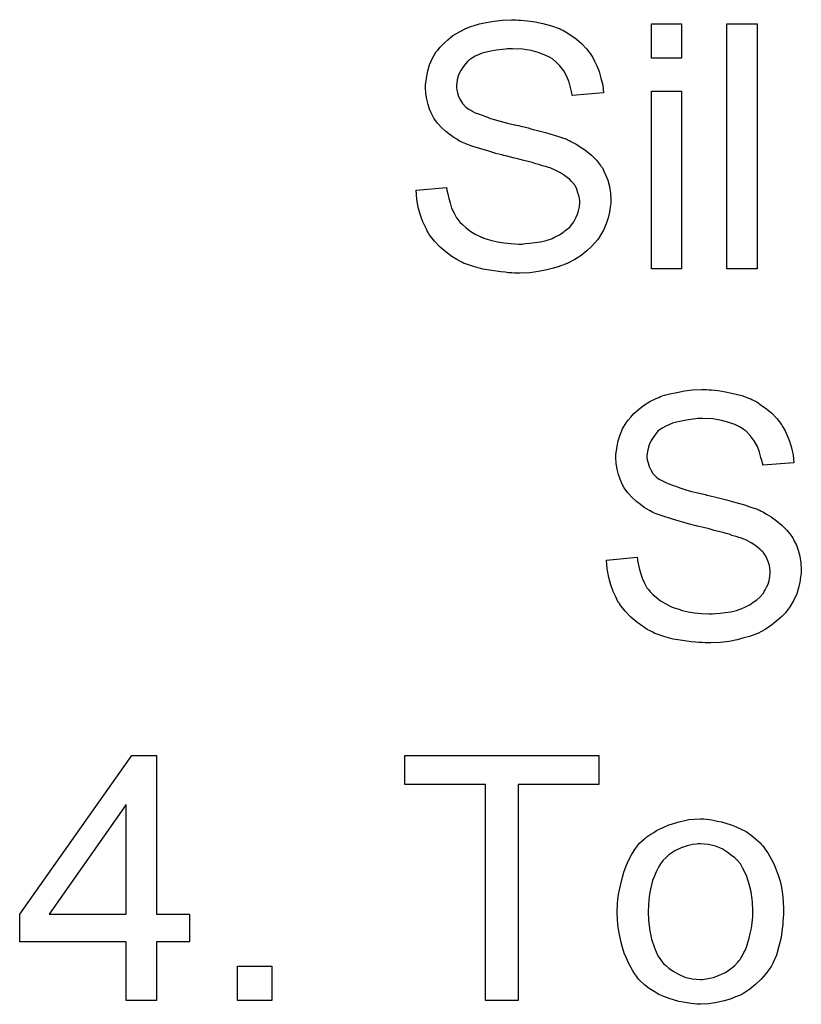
# Model space of a CAD drawing. Extents: x -1.7 to 9, y -2.8 to 5.2.
# Tile 160 of 227: x 3.95 to 4.205, y 1.699 to 2.021. Entities that reach past the tile are written whole.
import ezdxf

# ---------------------------------------------------------------- set-up
doc = ezdxf.new("R2010")
doc.units = 0
doc.layers.add('qfn32-50-23-b_document', color=1, linetype='CONTINUOUS')

msp = doc.modelspace()

# ---------------------------------------------------------------- linework, layer by layer
at = {"layer": 'qfn32-50-23-b_document', "color": 1}
for points in [[(4.113021, 2.020715), (4.113831, 2.020715), (4.116029, 2.020484), (4.118459, 2.020137), (4.121005, 2.019558), (4.123781, 2.018864), (4.126327, 2.017938), (4.126443, 2.017938), (4.126674, 2.017822), (4.127021, 2.017591), (4.127484, 2.01736), (4.128641, 2.016781), (4.130145, 2.01574), (4.13188, 2.014583), (4.133616, 2.013079), (4.135236, 2.011343), (4.13674, 2.009376), (4.13674, 2.009261), (4.136855, 2.009145), (4.137087, 2.008798), (4.137318, 2.008451), (4.137897, 2.007294), (4.138591, 2.00579), (4.139401, 2.003938), (4.139979, 2.00174), (4.140558, 1.999426), (4.140789, 1.996881), (4.130608, 1.996071), (4.130608, 1.996187), (4.130608, 1.996418), (4.130492, 1.996765), (4.130376, 1.997344), (4.130029, 1.998616), (4.129566, 2.000352), (4.128872, 2.002203), (4.127831, 2.004054), (4.126558, 2.00579), (4.124938, 2.007409), (4.124707, 2.007525), (4.124128, 2.007988), (4.122971, 2.008682), (4.121467, 2.009376), (4.119501, 2.010071), (4.117186, 2.010765), (4.114294, 2.011228), (4.111054, 2.011343), (4.109435, 2.011343), (4.10874, 2.011228), (4.107815, 2.011112), (4.105732, 2.01088), (4.103418, 2.010418), (4.101104, 2.009839), (4.098906, 2.008914), (4.09798, 2.008335), (4.097055, 2.007757), (4.096823, 2.007641), (4.09636, 2.007178), (4.095666, 2.006368), (4.094972, 2.005443), (4.094162, 2.00417), (4.093468, 2.002782), (4.093005, 2.001162), (4.092774, 1.999311), (4.092774, 1.999079), (4.092774, 1.998616), (4.09289, 1.997806), (4.093121, 1.996881), (4.093468, 1.995724), (4.094046, 1.994567), (4.094741, 1.99341), (4.095782, 1.992253), (4.095898, 1.992137), (4.096476, 1.99179), (4.096939, 1.991443), (4.097402, 1.991211), (4.098096, 1.990864), (4.098906, 1.990402), (4.099947, 1.990054), (4.101104, 1.989592), (4.102377, 1.989129), (4.103881, 1.98855), (4.105501, 1.988088), (4.107352, 1.987509), (4.109435, 1.987046), (4.111749, 1.986468), (4.111864, 1.986468), (4.112327, 1.986352), (4.113021, 1.986236), (4.113831, 1.986005), (4.114873, 1.985774), (4.116145, 1.985427), (4.117418, 1.985079), (4.118806, 1.984732), (4.121815, 1.983922), (4.124707, 1.983112), (4.126095, 1.98265), (4.127368, 1.982187), (4.128525, 1.98184), (4.129451, 1.981377), (4.129566, 1.981377), (4.129798, 1.981261), (4.130145, 1.98103), (4.130608, 1.980799), (4.13188, 1.980104), (4.133385, 1.979179), (4.13512, 1.977906), (4.136855, 1.976518), (4.138475, 1.974898), (4.139864, 1.973162), (4.139979, 1.972931), (4.140442, 1.972352), (4.140905, 1.971311), (4.141599, 1.969923), (4.142178, 1.968303), (4.142756, 1.966336), (4.143103, 1.964138), (4.143219, 1.961824), (4.143219, 1.961708), (4.143219, 1.961592), (4.143219, 1.961245), (4.143219, 1.960782), (4.142988, 1.95951), (4.142756, 1.95789), (4.142293, 1.956039), (4.141715, 1.954072), (4.140789, 1.951989), (4.139517, 1.949791), (4.139517, 1.949675), (4.139401, 1.94956), (4.138822, 1.948865), (4.138012, 1.947824), (4.136855, 1.946667), (4.135351, 1.945279), (4.1335, 1.943774), (4.131418, 1.942386), (4.128988, 1.941113), (4.128872, 1.941113), (4.128641, 1.940998), (4.128294, 1.940882), (4.127831, 1.940651), (4.127137, 1.940419), (4.126327, 1.940072), (4.124476, 1.939609), (4.122277, 1.939031), (4.119616, 1.938452), (4.116724, 1.938105), (4.1136, 1.937989), (4.111749, 1.937989), (4.110823, 1.938105), (4.109782, 1.938105), (4.108625, 1.938221), (4.107236, 1.938337), (4.104344, 1.938799), (4.101336, 1.939262), (4.098327, 1.940072), (4.095435, 1.941113), (4.095319, 1.941113), (4.095088, 1.941229), (4.094741, 1.94146), (4.094278, 1.941692), (4.09289, 1.942386), (4.09127, 1.943427), (4.089419, 1.944816), (4.087452, 1.946436), (4.0856, 1.948402), (4.083865, 1.950601), (4.083865, 1.950716), (4.083633, 1.950948), (4.083518, 1.951295), (4.083171, 1.951758), (4.082939, 1.952336), (4.082592, 1.953031), (4.081782, 1.954766), (4.080972, 1.956964), (4.080278, 1.959394), (4.079815, 1.962171), (4.079584, 1.965063), (4.089534, 1.965989), (4.089534, 1.965873), (4.089534, 1.965757), (4.08965, 1.96541), (4.08965, 1.964948), (4.089881, 1.963906), (4.090228, 1.962402), (4.090691, 1.960898), (4.091154, 1.959163), (4.091964, 1.957543), (4.092774, 1.956039), (4.09289, 1.955923), (4.093237, 1.95546), (4.093815, 1.95465), (4.094741, 1.95384), (4.095898, 1.952799), (4.09717, 1.951758), (4.098906, 1.950716), (4.100757, 1.949791), (4.100873, 1.949791), (4.100989, 1.949675), (4.101336, 1.94956), (4.101683, 1.949444), (4.10284, 1.949097), (4.104344, 1.948634), (4.106195, 1.948171), (4.108278, 1.947824), (4.110592, 1.947593), (4.113137, 1.947477), (4.114178, 1.947477), (4.115335, 1.947593), (4.116724, 1.947708), (4.118343, 1.94794), (4.120195, 1.948171), (4.122046, 1.948634), (4.123781, 1.949212), (4.124013, 1.949328), (4.124591, 1.94956), (4.125401, 1.950022), (4.126443, 1.950485), (4.127484, 1.951295), (4.128641, 1.952105), (4.129798, 1.953031), (4.130723, 1.954188), (4.130839, 1.954303), (4.13107, 1.954766), (4.131418, 1.955344), (4.13188, 1.95627), (4.132343, 1.957196), (4.13269, 1.958353), (4.132922, 1.959625), (4.133037, 1.961014), (4.133037, 1.96113), (4.133037, 1.961708), (4.132922, 1.962402), (4.132806, 1.963328), (4.132459, 1.964253), (4.132112, 1.96541), (4.131533, 1.966567), (4.130723, 1.967609), (4.130608, 1.967724), (4.130261, 1.968072), (4.129798, 1.968534), (4.128988, 1.969228), (4.128062, 1.969923), (4.12679, 1.970733), (4.125285, 1.971543), (4.12355, 1.972237), (4.123434, 1.972352), (4.122856, 1.972468), (4.12193, 1.972815), (4.121352, 1.972931), (4.120542, 1.973162), (4.119732, 1.973509), (4.118691, 1.973741), (4.117534, 1.974088), (4.116145, 1.974435), (4.114757, 1.974782), (4.113137, 1.975245), (4.111286, 1.975708), (4.109319, 1.97617), (4.109203, 1.97617), (4.108856, 1.976286), (4.108278, 1.976402), (4.107583, 1.976633), (4.106658, 1.976865), (4.105617, 1.977096), (4.103302, 1.97779), (4.100757, 1.9786), (4.098096, 1.97941), (4.095782, 1.98022), (4.094741, 1.980683), (4.093815, 1.981146), (4.093699, 1.981146), (4.093584, 1.981261), (4.09289, 1.981724), (4.091848, 1.982303), (4.090691, 1.983228), (4.089303, 1.98427), (4.087914, 1.985542), (4.086526, 1.987046), (4.085369, 1.988666), (4.085253, 1.988898), (4.084906, 1.989476), (4.084443, 1.990402), (4.083981, 1.991559), (4.083518, 1.993063), (4.083055, 1.994798), (4.082708, 1.996649), (4.082592, 1.998616), (4.082592, 1.998732), (4.082592, 1.998848), (4.082592, 1.999195), (4.082592, 1.999658), (4.082824, 2.000815), (4.083055, 2.002319), (4.083402, 2.004054), (4.083981, 2.006021), (4.084791, 2.007988), (4.085948, 2.009955), (4.085948, 2.010071), (4.086063, 2.010186), (4.086642, 2.01088), (4.087452, 2.011806), (4.088493, 2.012963), (4.089881, 2.014236), (4.091617, 2.015624), (4.093699, 2.016897), (4.096013, 2.018054), (4.096129, 2.018054), (4.09636, 2.01817), (4.096708, 2.018285), (4.09717, 2.018517), (4.097749, 2.018748), (4.098559, 2.018979), (4.100294, 2.019442), (4.102493, 2.019905), (4.105038, 2.020368), (4.107699, 2.020715), (4.110707, 2.020831), (4.112211, 2.020831), (4.113021, 2.020715)], [(4.166359, 2.008219), (4.156525, 2.008219), (4.156525, 2.019442), (4.166359, 2.019442), (4.166359, 2.008219)], [(4.191003, 1.939378), (4.181169, 1.939378), (4.181169, 2.019442), (4.191003, 2.019442), (4.191003, 1.939378)], [(4.166359, 1.939378), (4.156525, 1.939378), (4.156525, 1.997459), (4.166359, 1.997459), (4.166359, 1.939378)], [(4.175268, 1.899762), (4.176078, 1.899762), (4.178276, 1.899531), (4.180706, 1.899184), (4.183251, 1.898605), (4.186028, 1.897911), (4.188573, 1.896985), (4.188689, 1.896985), (4.188921, 1.89687), (4.189268, 1.896638), (4.18973, 1.896407), (4.190887, 1.895828), (4.192391, 1.894787), (4.194127, 1.89363), (4.195863, 1.892126), (4.197482, 1.89039), (4.198986, 1.888424), (4.198986, 1.888308), (4.199102, 1.888192), (4.199333, 1.887845), (4.199565, 1.887498), (4.200143, 1.886341), (4.200838, 1.884837), (4.201648, 1.882986), (4.202226, 1.880787), (4.202805, 1.878473), (4.203036, 1.875928), (4.192854, 1.875118), (4.192854, 1.875234), (4.192854, 1.875465), (4.192739, 1.875812), (4.192623, 1.876391), (4.192276, 1.877664), (4.191813, 1.879399), (4.191119, 1.88125), (4.190078, 1.883101), (4.188805, 1.884837), (4.187185, 1.886457), (4.186954, 1.886572), (4.186375, 1.887035), (4.185218, 1.887729), (4.183714, 1.888424), (4.181747, 1.889118), (4.179433, 1.889812), (4.176541, 1.890275), (4.173301, 1.89039), (4.171681, 1.89039), (4.170987, 1.890275), (4.170061, 1.890159), (4.167979, 1.889928), (4.165665, 1.889465), (4.163351, 1.888886), (4.161153, 1.887961), (4.160227, 1.887382), (4.159301, 1.886804), (4.15907, 1.886688), (4.158607, 1.886225), (4.157913, 1.885415), (4.157219, 1.88449), (4.156409, 1.883217), (4.155715, 1.881829), (4.155252, 1.880209), (4.15502, 1.878358), (4.15502, 1.878126), (4.15502, 1.877664), (4.155136, 1.876854), (4.155368, 1.875928), (4.155715, 1.874771), (4.156293, 1.873614), (4.156987, 1.872457), (4.158029, 1.8713), (4.158144, 1.871184), (4.158723, 1.870837), (4.159186, 1.87049), (4.159648, 1.870259), (4.160343, 1.869912), (4.161153, 1.869449), (4.162194, 1.869102), (4.163351, 1.868639), (4.164623, 1.868176), (4.166128, 1.867598), (4.167747, 1.867135), (4.169599, 1.866556), (4.171681, 1.866093), (4.173995, 1.865515), (4.174111, 1.865515), (4.174574, 1.865399), (4.175268, 1.865284), (4.176078, 1.865052), (4.177119, 1.864821), (4.178392, 1.864474), (4.179664, 1.864127), (4.181053, 1.86378), (4.184061, 1.86297), (4.186954, 1.86216), (4.188342, 1.861697), (4.189615, 1.861234), (4.190772, 1.860887), (4.191697, 1.860424), (4.191813, 1.860424), (4.192044, 1.860309), (4.192391, 1.860077), (4.192854, 1.859846), (4.194127, 1.859151), (4.195631, 1.858226), (4.197367, 1.856953), (4.199102, 1.855565), (4.200722, 1.853945), (4.20211, 1.852209), (4.202226, 1.851978), (4.202689, 1.8514), (4.203152, 1.850358), (4.203846, 1.84897), (4.204424, 1.84735), (4.205003, 1.845383), (4.20535, 1.843185), (4.205466, 1.840871), (4.205466, 1.840755), (4.205466, 1.840639), (4.205466, 1.840292), (4.205466, 1.83983), (4.205234, 1.838557), (4.205003, 1.836937), (4.20454, 1.835086), (4.203962, 1.833119), (4.203036, 1.831036), (4.201763, 1.828838), (4.201763, 1.828722), (4.201648, 1.828607), (4.201069, 1.827912), (4.200259, 1.826871), (4.199102, 1.825714), (4.197598, 1.824326), (4.195747, 1.822822), (4.193664, 1.821433), (4.191234, 1.820161), (4.191119, 1.820161), (4.190887, 1.820045), (4.19054, 1.819929), (4.190078, 1.819698), (4.189383, 1.819466), (4.188573, 1.819119), (4.186722, 1.818657), (4.184524, 1.818078), (4.181863, 1.817499), (4.17897, 1.817152), (4.175846, 1.817037), (4.173995, 1.817037), (4.17307, 1.817152), (4.172028, 1.817152), (4.170871, 1.817268), (4.169483, 1.817384), (4.16659, 1.817847), (4.163582, 1.818309), (4.160574, 1.819119), (4.157681, 1.820161), (4.157566, 1.820161), (4.157334, 1.820276), (4.156987, 1.820508), (4.156525, 1.820739), (4.155136, 1.821433), (4.153516, 1.822475), (4.151665, 1.823863), (4.149698, 1.825483), (4.147847, 1.82745), (4.146111, 1.829648), (4.146111, 1.829764), (4.14588, 1.829995), (4.145764, 1.830342), (4.145417, 1.830805), (4.145186, 1.831383), (4.144839, 1.832078), (4.144029, 1.833813), (4.143219, 1.836012), (4.142525, 1.838441), (4.142062, 1.841218), (4.141831, 1.844111), (4.151781, 1.845036), (4.151781, 1.84492), (4.151781, 1.844805), (4.151896, 1.844458), (4.151896, 1.843995), (4.152128, 1.842954), (4.152475, 1.841449), (4.152938, 1.839945), (4.153401, 1.83821), (4.154211, 1.83659), (4.15502, 1.835086), (4.155136, 1.83497), (4.155483, 1.834507), (4.156062, 1.833697), (4.156987, 1.832888), (4.158144, 1.831846), (4.159417, 1.830805), (4.161153, 1.829764), (4.163004, 1.828838), (4.163119, 1.828838), (4.163235, 1.828722), (4.163582, 1.828607), (4.163929, 1.828491), (4.165086, 1.828144), (4.16659, 1.827681), (4.168442, 1.827218), (4.170524, 1.826871), (4.172838, 1.82664), (4.175384, 1.826524), (4.176425, 1.826524), (4.177582, 1.82664), (4.17897, 1.826755), (4.18059, 1.826987), (4.182441, 1.827218), (4.184292, 1.827681), (4.186028, 1.82826), (4.186259, 1.828375), (4.186838, 1.828607), (4.187648, 1.82907), (4.188689, 1.829532), (4.18973, 1.830342), (4.190887, 1.831152), (4.192044, 1.832078), (4.19297, 1.833235), (4.193086, 1.83335), (4.193317, 1.833813), (4.193664, 1.834392), (4.194127, 1.835317), (4.19459, 1.836243), (4.194937, 1.8374), (4.195168, 1.838673), (4.195284, 1.840061), (4.195284, 1.840177), (4.195284, 1.840755), (4.195168, 1.841449), (4.195053, 1.842375), (4.194706, 1.843301), (4.194358, 1.844458), (4.19378, 1.845615), (4.19297, 1.846656), (4.192854, 1.846772), (4.192507, 1.847119), (4.192044, 1.847582), (4.191234, 1.848276), (4.190309, 1.84897), (4.189036, 1.84978), (4.187532, 1.85059), (4.185797, 1.851284), (4.185681, 1.8514), (4.185102, 1.851515), (4.184177, 1.851862), (4.183598, 1.851978), (4.182788, 1.852209), (4.181979, 1.852557), (4.180937, 1.852788), (4.17978, 1.853135), (4.178392, 1.853482), (4.177003, 1.853829), (4.175384, 1.854292), (4.173532, 1.854755), (4.171565, 1.855218), (4.17145, 1.855218), (4.171103, 1.855333), (4.170524, 1.855449), (4.16983, 1.85568), (4.168904, 1.855912), (4.167863, 1.856143), (4.165549, 1.856838), (4.163004, 1.857647), (4.160343, 1.858457), (4.158029, 1.859267), (4.156987, 1.85973), (4.156062, 1.860193), (4.155946, 1.860193), (4.15583, 1.860309), (4.155136, 1.860771), (4.154095, 1.86135), (4.152938, 1.862275), (4.151549, 1.863317), (4.150161, 1.864589), (4.148773, 1.866093), (4.147616, 1.867713), (4.1475, 1.867945), (4.147153, 1.868523), (4.14669, 1.869449), (4.146227, 1.870606), (4.145764, 1.87211), (4.145302, 1.873845), (4.144954, 1.875697), (4.144839, 1.877664), (4.144839, 1.877779), (4.144839, 1.877895), (4.144839, 1.878242), (4.144839, 1.878705), (4.14507, 1.879862), (4.145302, 1.881366), (4.145649, 1.883101), (4.146227, 1.885068), (4.147037, 1.887035), (4.148194, 1.889002), (4.148194, 1.889118), (4.14831, 1.889234), (4.148888, 1.889928), (4.149698, 1.890853), (4.150739, 1.89201), (4.152128, 1.893283), (4.153863, 1.894671), (4.155946, 1.895944), (4.15826, 1.897101), (4.158376, 1.897101), (4.158607, 1.897217), (4.158954, 1.897332), (4.159417, 1.897564), (4.159995, 1.897795), (4.160805, 1.898027), (4.162541, 1.898489), (4.164739, 1.898952), (4.167285, 1.899415), (4.169946, 1.899762), (4.172954, 1.899878), (4.174458, 1.899878), (4.175268, 1.899762)], [(3.99466, 1.728364), (4.005536, 1.728364), (4.005536, 1.71934), (3.99466, 1.71934), (3.99466, 1.700133), (3.984826, 1.700133), (3.984826, 1.71934), (3.95, 1.71934), (3.95, 1.728364), (3.986677, 1.780198), (3.99466, 1.780198), (3.99466, 1.728364)], [(4.139285, 1.77071), (4.112906, 1.77071), (4.112906, 1.700133), (4.102261, 1.700133), (4.102261, 1.77071), (4.075882, 1.77071), (4.075882, 1.780198), (4.139285, 1.780198), (4.139285, 1.77071)], [(3.984826, 1.764231), (3.959603, 1.728364), (3.984826, 1.728364), (3.984826, 1.764231)], [(4.174458, 1.759372), (4.175499, 1.759256), (4.176656, 1.759025), (4.177929, 1.758793), (4.179433, 1.758562), (4.182557, 1.757521), (4.184177, 1.756942), (4.185797, 1.756132), (4.187416, 1.755322), (4.189036, 1.754165), (4.19054, 1.753008), (4.192044, 1.75162), (4.19216, 1.751504), (4.192391, 1.751273), (4.192739, 1.75081), (4.193201, 1.750232), (4.19378, 1.749422), (4.194474, 1.74838), (4.195168, 1.747223), (4.195863, 1.745951), (4.196557, 1.744562), (4.197251, 1.742827), (4.197945, 1.741091), (4.198524, 1.739124), (4.198986, 1.737042), (4.199333, 1.734843), (4.199565, 1.732529), (4.199681, 1.729984), (4.199681, 1.729868), (4.199681, 1.729521), (4.199681, 1.728943), (4.199681, 1.728133), (4.199565, 1.727207), (4.199449, 1.72605), (4.199449, 1.724893), (4.199218, 1.72362), (4.198871, 1.720728), (4.198176, 1.717835), (4.197367, 1.714943), (4.19621, 1.712282), (4.19621, 1.712166), (4.196094, 1.712051), (4.195863, 1.711703), (4.195631, 1.711241), (4.194821, 1.710084), (4.19378, 1.708695), (4.192391, 1.707075), (4.190656, 1.705456), (4.188689, 1.703836), (4.186375, 1.702332), (4.186259, 1.702332), (4.186144, 1.702216), (4.185797, 1.701985), (4.185218, 1.701753), (4.18464, 1.701522), (4.183945, 1.70129), (4.18221, 1.700596), (4.180243, 1.700018), (4.177813, 1.699439), (4.175268, 1.698976), (4.172491, 1.698861), (4.171334, 1.698861), (4.170408, 1.698976), (4.169367, 1.699092), (4.16821, 1.699323), (4.166822, 1.699555), (4.165433, 1.699786), (4.16231, 1.700712), (4.160574, 1.701406), (4.158954, 1.7021), (4.157334, 1.703026), (4.155715, 1.704067), (4.154211, 1.705224), (4.152706, 1.706613), (4.152591, 1.706728), (4.152359, 1.70696), (4.152012, 1.707422), (4.151549, 1.708117), (4.150971, 1.708927), (4.150392, 1.709852), (4.149698, 1.711009), (4.149004, 1.712398), (4.14831, 1.713902), (4.147616, 1.715637), (4.147037, 1.717488), (4.146459, 1.719455), (4.145996, 1.721654), (4.145649, 1.723968), (4.145417, 1.726513), (4.145302, 1.729174), (4.145302, 1.729406), (4.145302, 1.729868), (4.145417, 1.730678), (4.145417, 1.731835), (4.145533, 1.733108), (4.145764, 1.734728), (4.145996, 1.736348), (4.146459, 1.738199), (4.146921, 1.74005), (4.1475, 1.742017), (4.148194, 1.744099), (4.14912, 1.746066), (4.150045, 1.747918), (4.151318, 1.749769), (4.152591, 1.751504), (4.154211, 1.753008), (4.154326, 1.753124), (4.154558, 1.75324), (4.15502, 1.753587), (4.155599, 1.75405), (4.156293, 1.754512), (4.157219, 1.755091), (4.158144, 1.755669), (4.159301, 1.756248), (4.160574, 1.756826), (4.161962, 1.757405), (4.165086, 1.758446), (4.168673, 1.759256), (4.170524, 1.759372), (4.172491, 1.759487), (4.173648, 1.759487), (4.174458, 1.759372)], [(4.172491, 1.751389), (4.171797, 1.751389), (4.171218, 1.751273), (4.169946, 1.751157), (4.16821, 1.750694), (4.166243, 1.75), (4.164161, 1.749074), (4.162194, 1.747686), (4.161153, 1.746761), (4.160227, 1.745835), (4.160227, 1.745719), (4.159995, 1.745603), (4.159764, 1.745256), (4.159417, 1.744794), (4.15907, 1.744215), (4.158723, 1.743521), (4.15826, 1.742595), (4.157797, 1.74167), (4.157334, 1.740513), (4.156872, 1.739356), (4.156525, 1.737967), (4.156177, 1.736463), (4.15583, 1.734843), (4.155599, 1.733108), (4.155483, 1.731141), (4.155368, 1.729174), (4.155368, 1.729058), (4.155368, 1.728711), (4.155368, 1.728133), (4.155483, 1.727323), (4.155483, 1.726397), (4.155599, 1.725356), (4.155946, 1.722926), (4.156525, 1.720149), (4.15745, 1.717373), (4.158607, 1.714712), (4.159417, 1.713555), (4.160227, 1.712398), (4.160343, 1.712398), (4.160458, 1.712166), (4.161153, 1.711588), (4.162194, 1.710662), (4.163582, 1.709736), (4.165318, 1.708695), (4.1674, 1.70777), (4.16983, 1.707191), (4.171103, 1.707075), (4.172491, 1.70696), (4.173185, 1.70696), (4.173764, 1.707075), (4.175037, 1.707307), (4.176772, 1.707654), (4.178623, 1.708348), (4.180706, 1.709274), (4.182673, 1.710662), (4.183714, 1.711588), (4.18464, 1.712513), (4.184755, 1.712629), (4.184871, 1.712745), (4.185102, 1.713092), (4.185449, 1.713555), (4.185797, 1.714133), (4.186259, 1.714827), (4.186722, 1.715753), (4.187185, 1.716678), (4.187648, 1.717835), (4.187995, 1.719108), (4.188458, 1.720497), (4.188805, 1.722001), (4.189152, 1.723736), (4.189383, 1.725472), (4.189615, 1.727439), (4.189615, 1.729521), (4.189615, 1.729637), (4.189615, 1.729984), (4.189615, 1.730562), (4.189499, 1.731257), (4.189499, 1.732182), (4.189383, 1.733224), (4.189036, 1.735653), (4.188458, 1.738199), (4.187532, 1.740976), (4.186259, 1.743521), (4.185565, 1.744794), (4.18464, 1.745835), (4.18464, 1.745951), (4.184408, 1.746066), (4.183714, 1.746761), (4.182673, 1.74757), (4.181284, 1.748612), (4.179549, 1.749653), (4.177466, 1.750579), (4.175152, 1.751157), (4.17388, 1.751273), (4.172491, 1.751389)], [(4.032378, 1.700133), (4.021155, 1.700133), (4.021155, 1.711356), (4.032378, 1.711356), (4.032378, 1.700133)]]:
    msp.add_lwpolyline(points, dxfattribs=at)

doc.saveas('drawing.dxf')
